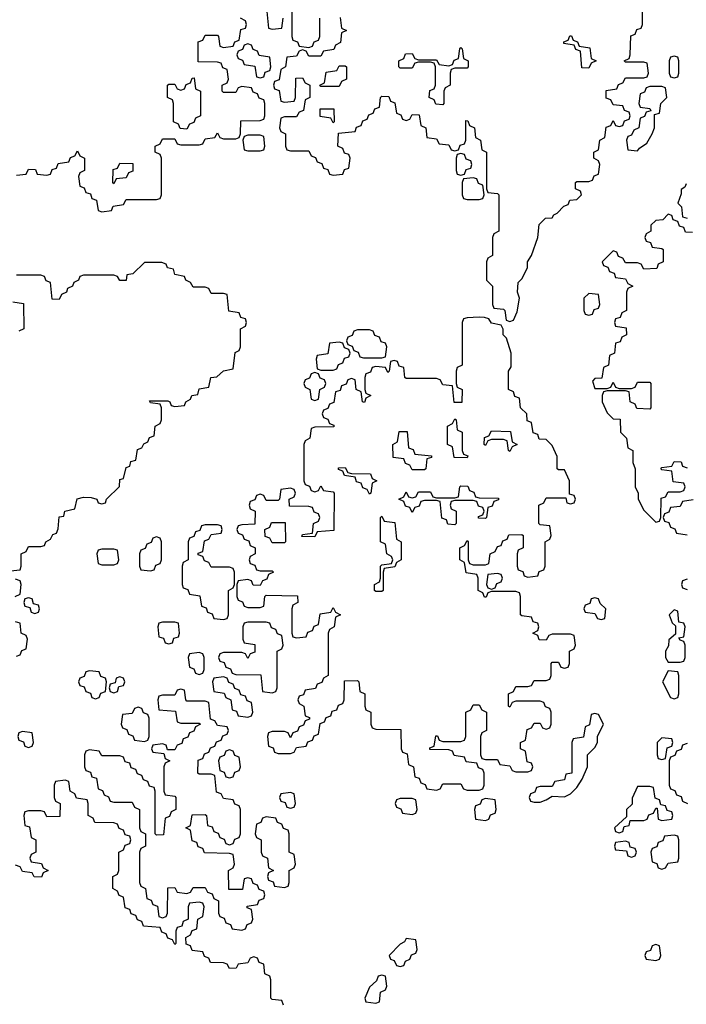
# Model space of a CAD drawing. Header units: inches. Extents: x 2777885 to 2884230, y 684484 to 829189.
# Tile 108 of 239: x 2787741 to 2789930, y 785210 to 788445. Entities that reach past the tile are written whole.
import ezdxf

# ---------------------------------------------------------------- set-up
doc = ezdxf.new("R2010")
doc.units = ezdxf.units.IN
doc.header["$MEASUREMENT"] = 0
doc.layers.add('C7788', color=7, linetype='Continuous')

msp = doc.modelspace()

# ---------------------------------------------------------------- linework, layer by layer
at = {"layer": 'C7788', "color": 6}
for points in [[(2788552.7, 788472.7), (2788558, 788418), (2788570, 788414), (2788602, 788418), (2788606, 788450)], [(2788792.7, 788452.7), (2788798, 788418), (2788814, 788410), (2788798, 788402), (2788794, 788370), (2788778, 788362), (2788772.7, 788347.3), (2788738, 788342), (2788730, 788326), (2788690, 788326), (2788682, 788342), (2788670, 788346), (2788658, 788342), (2788650, 788326), (2788618, 788322), (2788614, 788290), (2788598, 788282), (2788592.7, 788247.3), (2788578, 788242), (2788574, 788230), (2788578, 788218), (2788592.7, 788212.7), (2788598, 788178), (2788610, 788174), (2788642, 788178), (2788646, 788190), (2788647.3, 788252.7), (2788670, 788254), (2788678, 788238), (2788694, 788230), (2788694, 788190), (2788678, 788182), (2788672.7, 788147.3), (2788658, 788142), (2788650, 788126), (2788610, 788126), (2788598, 788122), (2788594, 788090), (2788598, 788078), (2788614, 788070), (2788614, 788030), (2788618, 788018), (2788630, 788014), (2788690, 788014), (2788698, 787998), (2788712.7, 787992.7), (2788718, 787978), (2788732.7, 787972.7), (2788738, 787958), (2788752.7, 787952.7), (2788758, 787938), (2788770, 787934), (2788802, 787938), (2788807.3, 787952.7), (2788822, 787958), (2788826, 787990), (2788822, 788002), (2788807.3, 788007.3), (2788802, 788022), (2788786, 788030), (2788787.3, 788072.7), (2788842, 788078), (2788847.3, 788092.7), (2788862, 788098), (2788867.3, 788112.7), (2788882, 788118), (2788887.3, 788132.7), (2788902, 788138), (2788907.3, 788152.7), (2788922, 788158), (2788926, 788190), (2788930, 788194), (2788952.7, 788192.7), (2788958, 788178), (2788972.7, 788172.7), (2788978, 788138), (2788992.7, 788132.7), (2788998, 788118), (2789010, 788114), (2789022, 788118), (2789030, 788134), (2789052.7, 788132.7), (2789058, 788098), (2789074, 788090), (2789078, 788058), (2789110, 788054), (2789118, 788038), (2789150, 788034), (2789158, 788018), (2789170, 788014), (2789182, 788018), (2789187.3, 788032.7), (2789202, 788038), (2789206, 788050), (2789206, 788114), (2789212.7, 788112.7), (2789218, 788098), (2789234, 788090), (2789238, 788058), (2789254, 788050), (2789258, 788018), (2789274, 788010), (2789274, 787890), (2789278, 787878), (2789310, 787874), (2789314, 787870), (2789314, 787750), (2789298, 787742), (2789294, 787730), (2789294, 787670), (2789278, 787662), (2789274, 787650), (2789274, 787590), (2789294, 787570), (2789294, 787510), (2789298, 787498), (2789330, 787494), (2789334, 787490), (2789338, 787458), (2789350, 787454), (2789362, 787458), (2789374.6, 787485.4), (2789382, 787530), (2789375.3, 787550), (2789378, 787582), (2789390, 787594), (2789408, 787630), (2789408, 787650), (2789422, 787670), (2789442, 787730), (2789447.3, 787772.7), (2789467.3, 787792.7), (2789490, 787794), (2789495.3, 787804.7), (2789506, 787810), (2789527.3, 787832.7), (2789542, 787838), (2789547.3, 787852.7), (2789570, 787854), (2789586, 787870), (2789582, 787882), (2789566, 787890), (2789566, 787910), (2789570, 787914), (2789610, 787914), (2789622, 787918), (2789627.3, 787932.7), (2789642, 787938), (2789646, 787970), (2789642, 787982), (2789626, 787990), (2789626, 788010), (2789642, 788018), (2789646, 788050), (2789662, 788058), (2789667.3, 788092.7), (2789682, 788098), (2789690, 788114), (2789698, 788098), (2789710, 788094), (2789722, 788098), (2789727.3, 788112.7), (2789742, 788118), (2789746, 788130), (2789742, 788142), (2789727.3, 788147.3), (2789722, 788162), (2789690, 788166), (2789682, 788182), (2789667.3, 788187.3), (2789667.3, 788212.7), (2789702, 788218), (2789707.3, 788232.7), (2789722, 788238), (2789730, 788254), (2789790, 788254), (2789802, 788258), (2789806, 788270), (2789802, 788302), (2789790, 788306), (2789730, 788306), (2789726, 788310), (2789742, 788318), (2789746, 788330), (2789747.3, 788392.7), (2789762, 788398), (2789767.3, 788412.7), (2789782, 788418), (2789786, 788430), (2789786, 788470)], [(2788634, 788470), (2788634, 788390), (2788638, 788378), (2788652.7, 788372.7), (2788658, 788358), (2788690, 788354), (2788702, 788358), (2788707.3, 788372.7), (2788722, 788378), (2788726, 788390), (2788726, 788450)], [(2787730, 787934), (2787762, 787938), (2787770, 787954), (2787792.7, 787952.7), (2787798, 787938), (2787830, 787934), (2787842, 787938), (2787847.3, 787952.7), (2787862, 787958), (2787867.3, 787972.7), (2787902, 787978), (2787907.3, 787992.7), (2787922, 787998), (2787930, 788014), (2787938, 787998), (2787954, 787990), (2787954, 787950), (2787938, 787942), (2787934, 787930), (2787938, 787898), (2787952.7, 787892.7), (2787958, 787878), (2787972.7, 787872.7), (2787978, 787858), (2787992.7, 787852.7), (2787998, 787818), (2788010, 787814), (2788042, 787818), (2788047.3, 787832.7), (2788082, 787838), (2788090, 787854), (2788190, 787854), (2788202, 787858), (2788206, 787870), (2788206, 787990), (2788202, 788002), (2788186, 788010), (2788186, 788030), (2788202, 788038), (2788210, 788054), (2788250, 788054), (2788258, 788038), (2788270, 788034), (2788330, 788034), (2788342, 788038), (2788350, 788054), (2788382, 788058), (2788390, 788074), (2788398, 788058), (2788410, 788054), (2788450, 788054), (2788462, 788058), (2788466, 788070), (2788467.3, 788112.7), (2788530, 788114), (2788542, 788118), (2788546, 788130), (2788546, 788170), (2788542, 788182), (2788527.3, 788187.3), (2788522, 788202), (2788507.3, 788207.3), (2788502, 788222), (2788470, 788226), (2788458, 788222), (2788450, 788206), (2788410, 788206), (2788406, 788210), (2788406, 788230), (2788422, 788238), (2788426, 788250), (2788422, 788282), (2788407.3, 788287.3), (2788402, 788302), (2788390, 788306), (2788327.3, 788307.3), (2788327.3, 788372.7), (2788342, 788378), (2788350, 788394), (2788390, 788394), (2788394, 788390), (2788398, 788358), (2788410, 788354), (2788442, 788358), (2788447.3, 788372.7), (2788462, 788378), (2788467.3, 788412.7), (2788482, 788418), (2788486, 788430), (2788482, 788442), (2788466, 788450)], [(2789930, 787906), (2789924.7, 787895.3), (2789912.7, 787887.3), (2789912.7, 787872.7), (2789902, 787842), (2789914, 787830), (2789918, 787798), (2789932.7, 787792.7)], [(2789950, 787746), (2789927.3, 787747.3), (2789922, 787762), (2789907.3, 787767.3), (2789902, 787782), (2789887.3, 787787.3), (2789882, 787802), (2789870, 787806), (2789852.7, 787787.3), (2789830, 787786), (2789814, 787770), (2789814, 787750), (2789798, 787742), (2789794, 787730), (2789798, 787718), (2789812.7, 787712.7), (2789818, 787698), (2789850, 787694), (2789854, 787690), (2789854, 787650), (2789838, 787642), (2789832.7, 787627.3), (2789790, 787626), (2789782, 787642), (2789770, 787646), (2789730, 787646), (2789722, 787662), (2789707.3, 787667.3), (2789702, 787682), (2789690, 787686), (2789654, 787650), (2789658, 787638), (2789672.7, 787632.7), (2789678, 787618), (2789692.7, 787612.7), (2789698, 787598), (2789730, 787594), (2789738, 787578), (2789754, 787570), (2789738, 787562), (2789734, 787550), (2789734, 787490), (2789718, 787482), (2789712.7, 787467.3), (2789698, 787462), (2789694, 787450), (2789698, 787438), (2789732.7, 787432.7), (2789734, 787410), (2789718, 787402), (2789712.7, 787387.3), (2789698, 787382), (2789694, 787350), (2789678, 787342), (2789674, 787310), (2789658, 787302), (2789652.7, 787267.3), (2789630, 787266), (2789622, 787258), (2789630, 787234), (2789670, 787234), (2789682, 787238), (2789690, 787254), (2789698, 787238), (2789710, 787234), (2789750, 787234), (2789762, 787238), (2789770, 787254), (2789810, 787254), (2789814, 787250), (2789814, 787170), (2789810, 787166), (2789767.3, 787167.3), (2789762, 787182), (2789746, 787190), (2789742, 787222), (2789730, 787226), (2789670, 787226), (2789658, 787222), (2789654, 787210), (2789654, 787190), (2789670, 787154), (2789690, 787134), (2789712.7, 787132.7), (2789714, 787090), (2789734, 787070), (2789738, 787038), (2789754, 787030), (2789754, 786990), (2789762, 786970), (2789762, 786910), (2789772, 786890), (2789772, 786870), (2789790, 786834), (2789830, 786794), (2789842, 786798), (2789846, 786810), (2789847.3, 786872.7), (2789862, 786878), (2789870, 786894), (2789910, 786894), (2789922, 786898), (2789926, 786910), (2789922, 786922), (2789887.3, 786927.3), (2789882, 786962), (2789850, 786966), (2789846, 786970), (2789850, 786974), (2789882, 786978), (2789890, 786994), (2789912.7, 786992.7), (2789918, 786978), (2789932.7, 786972.7)], [(2787710, 786634), (2787742, 786638), (2787746, 786650), (2787746, 786690), (2787762, 786698), (2787770, 786714), (2787810, 786714), (2787822, 786718), (2787826, 786730), (2787842, 786738), (2787850, 786754), (2787862, 786758), (2787867.3, 786772.7), (2787870, 786812), (2787886, 786814), (2787889.1, 786830.9), (2787922, 786838), (2787929.4, 786870.6), (2787950, 786876), (2787975.3, 786875.3), (2787994, 786870), (2787998, 786858), (2788010, 786854), (2788022, 786858), (2788026, 786870), (2788068, 786912), (2788070, 786934), (2788082, 786938), (2788090, 786974), (2788102, 786978), (2788106, 786994), (2788122, 786998), (2788127.3, 787032.7), (2788142, 787038), (2788148, 787052), (2788162, 787058), (2788167.3, 787072.7), (2788182, 787078), (2788186, 787110), (2788202, 787118), (2788206, 787130), (2788206, 787170), (2788202, 787182), (2788170, 787186), (2788167.3, 787192.7), (2788227.3, 787192.7), (2788234, 787190), (2788238, 787178), (2788250, 787174), (2788282, 787178), (2788286, 787190), (2788302, 787198), (2788306, 787210), (2788326, 787214), (2788330, 787232), (2788362, 787238), (2788368, 787270), (2788388, 787272), (2788410, 787292), (2788442, 787298), (2788448.4, 787351.6), (2788462, 787358), (2788466, 787370), (2788466, 787430), (2788482, 787438), (2788486, 787450), (2788482, 787462), (2788467.3, 787467.3), (2788462, 787482), (2788427.3, 787487.3), (2788422, 787542), (2788410, 787546), (2788370, 787546), (2788362, 787562), (2788350, 787566), (2788310, 787566), (2788302, 787582), (2788286, 787590), (2788282, 787602), (2788250, 787608), (2788246, 787626), (2788226, 787630), (2788222, 787642), (2788208, 787648), (2788150, 787648), (2788112, 787610), (2788092.7, 787607.3), (2788090, 787588), (2788070, 787588), (2788062, 787602), (2788050, 787606), (2787950, 787606), (2787938, 787602), (2787934, 787590), (2787918, 787582), (2787914, 787570), (2787898, 787562), (2787894, 787550), (2787878, 787542), (2787870, 787526), (2787847.3, 787527.3), (2787842, 787582), (2787827.3, 787587.3), (2787822, 787602), (2787810, 787606), (2787730, 787606)], [(2787718, 787518), (2787752.7, 787512.7), (2787754, 787430), (2787738, 787422)], [(2789952.7, 786867.3), (2789918, 786862), (2789910, 786846), (2789878, 786842), (2789872.7, 786827.3), (2789858, 786822), (2789854, 786810), (2789858, 786798), (2789872.7, 786792.7), (2789878, 786778), (2789892.7, 786772.7), (2789898, 786758), (2789932.7, 786752.7)], [(2787726, 786550), (2787742, 786558), (2787746, 786590), (2787742, 786602), (2787727.3, 786607.3)], [(2789932.7, 786607.3), (2789918, 786602), (2789914, 786590), (2789918, 786578), (2789932.7, 786572.7)], [(2787730, 786354), (2787742, 786358), (2787747.3, 786372.7), (2787762, 786378), (2787766, 786410), (2787762, 786422), (2787746, 786430), (2787742, 786462), (2787727.3, 786467.3)], [(2789932.7, 786067.3), (2789918, 786062), (2789912.7, 786047.3), (2789898, 786042), (2789892.7, 786027.3), (2789878, 786022), (2789874, 786010), (2789874, 785930), (2789878, 785918), (2789892.7, 785912.7), (2789898, 785898), (2789912.7, 785892.7), (2789918, 785878), (2789934, 785870)], [(2788607.3, 785207.3), (2788602, 785222), (2788570, 785226), (2788566, 785230), (2788566, 785290), (2788562, 785302), (2788546, 785310), (2788542, 785342), (2788527.3, 785347.3), (2788522, 785362), (2788510, 785366), (2788498, 785362), (2788490, 785346), (2788458, 785342), (2788451.6, 785328.4), (2788430, 785328), (2788422, 785342), (2788410, 785346), (2788367.3, 785347.3), (2788362, 785362), (2788347.3, 785367.3), (2788342, 785382), (2788307.3, 785387.3), (2788302, 785402), (2788287.3, 785407.3), (2788286, 785430), (2788302, 785438), (2788307.3, 785452.7), (2788322, 785458), (2788326, 785490), (2788342, 785498), (2788346, 785530), (2788342, 785542), (2788330, 785546), (2788298, 785542), (2788294, 785530), (2788294, 785490), (2788278, 785482), (2788272.7, 785467.3), (2788258, 785462), (2788254, 785450), (2788254, 785410), (2788250, 785406), (2788242, 785422), (2788227.3, 785427.3), (2788222, 785442), (2788207.3, 785447.3), (2788202, 785462), (2788147.3, 785467.3), (2788142, 785482), (2788127.3, 785487.3), (2788122, 785502), (2788107.3, 785507.3), (2788102, 785522), (2788087.3, 785527.3), (2788082, 785562), (2788067.3, 785567.3), (2788062, 785582), (2788046, 785590), (2788046, 785630), (2788062, 785638), (2788066, 785650), (2788066, 785710), (2788082, 785718), (2788087.3, 785732.7), (2788102, 785738), (2788106, 785750), (2788102, 785762), (2788087.3, 785767.3), (2788082, 785782), (2788067.3, 785787.3), (2788062, 785802), (2788050, 785806), (2787987.3, 785807.3), (2787982, 785822), (2787966, 785830), (2787966, 785870), (2787962, 785882), (2787927.3, 785887.3), (2787922, 785902), (2787906, 785910), (2787902, 785942), (2787890, 785946), (2787858, 785942), (2787854, 785930), (2787854, 785890), (2787858, 785878), (2787874, 785870), (2787872.7, 785827.3), (2787830, 785826), (2787822, 785842), (2787810, 785846), (2787770, 785846), (2787758, 785842), (2787754, 785830), (2787758, 785798), (2787772.7, 785792.7), (2787778, 785758), (2787794, 785750), (2787794, 785710), (2787778, 785702), (2787774, 785690), (2787778, 785678), (2787812.7, 785672.7), (2787818, 785658), (2787834, 785650), (2787818, 785642), (2787812.7, 785627.3), (2787788.4, 785628.4), (2787782, 785642), (2787750, 785646), (2787742, 785662), (2787727.3, 785667.3)]]:
    msp.add_lwpolyline(points, dxfattribs=at)
for points in [[(2788490, 788366), (2788478, 788362), (2788472.7, 788347.3), (2788458, 788342), (2788454, 788330), (2788458, 788318), (2788472.7, 788312.7), (2788478, 788298), (2788512.7, 788292.7), (2788518, 788258), (2788530, 788254), (2788542, 788258), (2788547.3, 788272.7), (2788562, 788278), (2788566, 788290), (2788562, 788322), (2788527.3, 788327.3), (2788522, 788342), (2788507.3, 788347.3), (2788502, 788362)], [(2789610, 788286), (2789587.3, 788287.3), (2789582, 788342), (2789567.3, 788347.3), (2789562, 788362), (2789527.3, 788367.3), (2789527.3, 788372.7), (2789542, 788378), (2789547.3, 788392.7), (2789552.7, 788392.7), (2789558, 788378), (2789572.7, 788372.7), (2789578, 788358), (2789612.7, 788352.7), (2789618, 788318), (2789634, 788310), (2789618, 788302)], [(2789130, 788166), (2789107.3, 788167.3), (2789102, 788182), (2789086, 788190), (2789087.3, 788212.7), (2789102, 788218), (2789106, 788230), (2789106, 788290), (2789102, 788302), (2789090, 788306), (2789050, 788306), (2789038, 788302), (2789030, 788286), (2788990, 788286), (2788986, 788290), (2788986, 788310), (2789002, 788318), (2789007.3, 788332.7), (2789030, 788334), (2789038, 788318), (2789050, 788314), (2789110, 788314), (2789118, 788298), (2789150, 788294), (2789162, 788298), (2789167.3, 788312.7), (2789182, 788318), (2789186, 788350), (2789190, 788354), (2789194, 788350), (2789198, 788318), (2789214, 788310), (2789214, 788290), (2789210, 788286), (2789170, 788286), (2789158, 788282), (2789154, 788270), (2789154, 788230), (2789138, 788222), (2789134, 788210), (2789134, 788170)], [(2789890, 788326), (2789878, 788322), (2789874, 788310), (2789874, 788270), (2789878, 788258), (2789890, 788254), (2789902, 788258), (2789906, 788270), (2789906, 788310), (2789902, 788322)], [(2788730, 788226), (2788726, 788230), (2788742, 788238), (2788747.3, 788272.7), (2788782, 788278), (2788790, 788294), (2788810, 788294), (2788814, 788290), (2788814, 788250), (2788798, 788242), (2788790, 788226)], [(2788290, 788086), (2788267.3, 788087.3), (2788262, 788102), (2788246, 788110), (2788246, 788170), (2788242, 788182), (2788226, 788190), (2788226, 788230), (2788230, 788234), (2788250, 788234), (2788258, 788218), (2788270, 788214), (2788282, 788218), (2788287.3, 788232.7), (2788302, 788238), (2788307.3, 788252.7), (2788314, 788254), (2788318, 788218), (2788334, 788210), (2788334, 788130), (2788318, 788122), (2788312.7, 788107.3), (2788298, 788102)], [(2789850, 788226), (2789810, 788226), (2789798, 788222), (2789792.7, 788207.3), (2789778, 788202), (2789774, 788170), (2789778, 788158), (2789810, 788154), (2789814, 788146), (2789798, 788142), (2789792.7, 788127.3), (2789778, 788122), (2789774, 788090), (2789758, 788082), (2789750, 788066), (2789738, 788062), (2789734, 788050), (2789738, 788018), (2789770, 788014), (2789776.4, 788023.6), (2789800.4, 788039.6), (2789818, 788070), (2789826, 788090), (2789826, 788134), (2789842, 788138), (2789846, 788170), (2789866, 788190), (2789862, 788222)], [(2788770, 788106), (2788762, 788122), (2788727.3, 788127.3), (2788727.3, 788152.7), (2788772.7, 788152.7), (2788774, 788110)], [(2788530, 788066), (2788490, 788066), (2788478, 788062), (2788474, 788050), (2788478, 788018), (2788490, 788014), (2788530, 788014), (2788542, 788018), (2788546, 788030), (2788542, 788062)], [(2789190, 788006), (2789178, 788002), (2789174, 787990), (2789174, 787950), (2789178, 787938), (2789190, 787934), (2789202, 787938), (2789207.3, 787952.7), (2789222, 787958), (2789226, 787970), (2789222, 787982), (2789207.3, 787987.3), (2789202, 788002)], [(2788050, 787906), (2788046, 787910), (2788047.3, 787952.7), (2788062, 787958), (2788070, 787974), (2788112.7, 787972.7), (2788112.7, 787947.3), (2788098, 787942), (2788090, 787926), (2788058, 787922)], [(2789230, 787926), (2789198, 787922), (2789194, 787910), (2789194, 787870), (2789198, 787858), (2789210, 787854), (2789250, 787854), (2789262, 787858), (2789266, 787870), (2789262, 787902), (2789247.3, 787907.3), (2789242, 787922)], [(2789610, 787546), (2789594, 787530), (2789594, 787490), (2789598, 787478), (2789610, 787474), (2789622, 787478), (2789627.3, 787492.7), (2789642, 787498), (2789646, 787510), (2789642, 787542)], [(2789250, 787468), (2789210, 787466), (2789198, 787462), (2789194, 787450), (2789194, 787310), (2789178, 787302), (2789174, 787290), (2789174, 787250), (2789178, 787238), (2789194, 787230), (2789192.7, 787187.3), (2789167.3, 787187.3), (2789162, 787242), (2789130, 787246), (2789122, 787262), (2789110, 787266), (2789010, 787266), (2789006, 787270), (2789002, 787302), (2788987.3, 787307.3), (2788982, 787322), (2788970, 787326), (2788958, 787322), (2788954, 787290), (2788950, 787286), (2788942, 787302), (2788910, 787306), (2788898, 787302), (2788892.7, 787287.3), (2788878, 787282), (2788874, 787270), (2788874, 787230), (2788878, 787218), (2788894, 787210), (2788878, 787202), (2788872.7, 787187.3), (2788866, 787190), (2788862, 787222), (2788846, 787230), (2788842, 787262), (2788830, 787266), (2788818, 787262), (2788812.7, 787247.3), (2788798, 787242), (2788792.7, 787227.3), (2788778, 787222), (2788772.7, 787187.3), (2788758, 787182), (2788752.7, 787167.3), (2788738, 787162), (2788734, 787150), (2788738, 787138), (2788752.7, 787132.7), (2788758, 787118), (2788772.7, 787112.7), (2788772.7, 787107.3), (2788710, 787106), (2788698, 787102), (2788694, 787070), (2788678, 787062), (2788674, 787050), (2788674, 786930), (2788678, 786918), (2788692.7, 786912.7), (2788698, 786898), (2788710, 786894), (2788722, 786898), (2788730, 786914), (2788738, 786898), (2788770, 786894), (2788774, 786890), (2788772.7, 786767.3), (2788718, 786762), (2788710, 786746), (2788667.3, 786747.3), (2788670, 786754), (2788702, 786758), (2788706, 786790), (2788722, 786798), (2788726, 786810), (2788722, 786822), (2788707.3, 786827.3), (2788702, 786842), (2788690, 786846), (2788627.3, 786847.3), (2788626, 786870), (2788642, 786878), (2788646, 786890), (2788642, 786902), (2788630, 786906), (2788598, 786902), (2788594, 786870), (2788590, 786866), (2788550, 786866), (2788542, 786882), (2788530, 786886), (2788518, 786882), (2788512.7, 786867.3), (2788498, 786862), (2788494, 786850), (2788498, 786838), (2788514, 786830), (2788512.7, 786787.3), (2788470, 786786), (2788458, 786782), (2788454, 786770), (2788458, 786758), (2788472.7, 786752.7), (2788478, 786738), (2788492.7, 786732.7), (2788498, 786718), (2788514, 786710), (2788514, 786690), (2788498, 786682), (2788494, 786670), (2788498, 786658), (2788512.7, 786652.7), (2788518, 786638), (2788530, 786634), (2788570, 786634), (2788574, 786630), (2788558, 786622), (2788552.7, 786607.3), (2788538, 786602), (2788530, 786586), (2788507.3, 786587.3), (2788502, 786602), (2788490, 786606), (2788458, 786602), (2788454, 786590), (2788454, 786550), (2788458, 786538), (2788472.7, 786532.7), (2788478, 786518), (2788490, 786514), (2788530, 786514), (2788542, 786518), (2788546, 786550), (2788550, 786554), (2788652.7, 786552.7), (2788654, 786530), (2788638, 786522), (2788634, 786510), (2788634, 786430), (2788638, 786418), (2788650, 786414), (2788682, 786418), (2788687.3, 786432.7), (2788702, 786438), (2788707.3, 786452.7), (2788722, 786458), (2788727.3, 786492.7), (2788762, 786498), (2788770, 786514), (2788778, 786498), (2788794, 786490), (2788778, 786482), (2788774, 786450), (2788758, 786442), (2788754, 786430), (2788754, 786290), (2788738, 786282), (2788732.7, 786267.3), (2788718, 786262), (2788712.7, 786247.3), (2788678, 786242), (2788672.7, 786227.3), (2788658, 786222), (2788654, 786210), (2788658, 786198), (2788674, 786190), (2788678, 786158), (2788692.7, 786152.7), (2788692.7, 786147.3), (2788678, 786142), (2788672.7, 786127.3), (2788658, 786122), (2788652.7, 786107.3), (2788638, 786102), (2788630, 786086), (2788622, 786102), (2788610, 786106), (2788570, 786106), (2788558, 786102), (2788554, 786090), (2788558, 786058), (2788572.7, 786052.7), (2788578, 786038), (2788590, 786034), (2788630, 786034), (2788642, 786038), (2788650, 786054), (2788682, 786058), (2788687.3, 786072.7), (2788702, 786078), (2788707.3, 786092.7), (2788722, 786098), (2788727.3, 786132.7), (2788742, 786138), (2788747.3, 786152.7), (2788762, 786158), (2788767.3, 786172.7), (2788782, 786178), (2788787.3, 786192.7), (2788802, 786198), (2788806, 786210), (2788807.3, 786272.7), (2788850, 786274), (2788854, 786270), (2788858, 786238), (2788874, 786230), (2788874, 786190), (2788878, 786178), (2788894, 786170), (2788894, 786130), (2788898, 786118), (2788910, 786114), (2788992.7, 786112.7), (2788994, 786050), (2788998, 786038), (2789012.7, 786032.7), (2789018, 785998), (2789034, 785990), (2789038, 785958), (2789052.7, 785952.7), (2789058, 785938), (2789072.7, 785932.7), (2789078, 785918), (2789110, 785914), (2789122, 785918), (2789130, 785934), (2789190, 785934), (2789198, 785918), (2789210, 785914), (2789250, 785914), (2789262, 785918), (2789266, 785930), (2789266, 785970), (2789262, 785982), (2789247.3, 785987.3), (2789242, 786002), (2789207.3, 786007.3), (2789202, 786022), (2789167.3, 786027.3), (2789162, 786042), (2789150, 786046), (2789087.3, 786047.3), (2789087.3, 786052.7), (2789102, 786058), (2789107.3, 786092.7), (2789112.7, 786092.7), (2789118, 786078), (2789130, 786074), (2789190, 786074), (2789202, 786078), (2789206, 786090), (2789206, 786170), (2789222, 786178), (2789230, 786194), (2789250, 786194), (2789258, 786178), (2789274, 786170), (2789274, 786110), (2789258, 786102), (2789254, 786090), (2789254, 786030), (2789258, 786018), (2789270, 786014), (2789310, 786014), (2789318, 785998), (2789350, 785994), (2789358, 785978), (2789370, 785974), (2789410, 785974), (2789422, 785978), (2789426, 785990), (2789422, 786002), (2789407.3, 786007.3), (2789402, 786042), (2789386, 786050), (2789386, 786070), (2789402, 786078), (2789407.3, 786112.7), (2789422, 786118), (2789430, 786134), (2789450, 786134), (2789458, 786118), (2789470, 786114), (2789482, 786118), (2789486, 786130), (2789486, 786170), (2789482, 786182), (2789467.3, 786187.3), (2789462, 786202), (2789450, 786206), (2789370, 786206), (2789358, 786202), (2789350, 786186), (2789346, 786190), (2789346, 786230), (2789362, 786238), (2789370, 786254), (2789410, 786254), (2789422, 786258), (2789430, 786274), (2789470, 786274), (2789482, 786278), (2789486, 786290), (2789486, 786330), (2789490, 786334), (2789510, 786334), (2789518, 786318), (2789530, 786314), (2789542, 786318), (2789546, 786330), (2789546, 786370), (2789562, 786378), (2789566, 786390), (2789562, 786422), (2789550, 786426), (2789490, 786426), (2789478, 786422), (2789470, 786406), (2789447.3, 786407.3), (2789442, 786422), (2789426, 786430), (2789442, 786438), (2789446, 786450), (2789442, 786462), (2789427.3, 786467.3), (2789422, 786482), (2789390, 786486), (2789386, 786490), (2789386, 786550), (2789382, 786562), (2789370, 786566), (2789290, 786566), (2789278, 786562), (2789272.7, 786547.3), (2789267.3, 786547.3), (2789262, 786562), (2789246, 786570), (2789246, 786610), (2789242, 786622), (2789207.3, 786627.3), (2789202, 786662), (2789186, 786670), (2789186, 786710), (2789202, 786718), (2789210, 786734), (2789214, 786730), (2789214, 786670), (2789218, 786658), (2789230, 786654), (2789270, 786654), (2789282, 786658), (2789286, 786690), (2789302, 786698), (2789310, 786714), (2789322, 786718), (2789327.3, 786732.7), (2789342, 786738), (2789347.3, 786752.7), (2789390, 786754), (2789394, 786750), (2789394, 786710), (2789378, 786702), (2789374, 786690), (2789374, 786650), (2789378, 786638), (2789392.7, 786632.7), (2789398, 786618), (2789410, 786614), (2789442, 786618), (2789447.3, 786632.7), (2789462, 786638), (2789466, 786650), (2789466, 786730), (2789482, 786738), (2789486, 786750), (2789482, 786782), (2789450, 786786), (2789446, 786790), (2789446, 786850), (2789462, 786858), (2789470, 786874), (2789534, 786874), (2789538, 786858), (2789550, 786854), (2789562, 786858), (2789566, 786870), (2789562, 786882), (2789546, 786886), (2789546, 786930), (2789530, 786966), (2789510, 786966), (2789506, 786970), (2789506, 787010), (2789490, 787046), (2789470, 787066), (2789447.3, 787067.3), (2789442, 787082), (2789427.3, 787087.3), (2789422, 787122), (2789407.3, 787127.3), (2789406, 787150), (2789386, 787170), (2789382, 787202), (2789367.3, 787207.3), (2789362, 787222), (2789346, 787230), (2789346, 787290), (2789355.3, 787304.7), (2789355.3, 787350), (2789339, 787399), (2789328.7, 787410), (2789328, 787428), (2789322, 787442), (2789290, 787448), (2789282, 787462), (2789267.3, 787467.3)], [(2788890, 787426), (2788850, 787426), (2788838, 787422), (2788832.7, 787407.3), (2788818, 787402), (2788814, 787390), (2788818, 787378), (2788832.7, 787372.7), (2788838, 787358), (2788852.7, 787352.7), (2788858, 787338), (2788870, 787334), (2788930, 787334), (2788942, 787338), (2788946, 787370), (2788942, 787382), (2788927.3, 787387.3), (2788922, 787402), (2788907.3, 787407.3), (2788902, 787422)], [(2788790, 787386), (2788758, 787382), (2788752.7, 787347.3), (2788718, 787342), (2788714, 787330), (2788718, 787298), (2788730, 787294), (2788770, 787294), (2788782, 787298), (2788787.3, 787312.7), (2788802, 787318), (2788807.3, 787332.7), (2788822, 787338), (2788826, 787350), (2788822, 787362), (2788807.3, 787367.3), (2788802, 787382)], [(2788710, 787286), (2788698, 787282), (2788692.7, 787267.3), (2788678, 787262), (2788674, 787250), (2788678, 787238), (2788694, 787230), (2788698, 787198), (2788710, 787194), (2788722, 787198), (2788726, 787230), (2788742, 787238), (2788746, 787250), (2788742, 787262), (2788727.3, 787267.3), (2788722, 787282)], [(2789210, 787006), (2789167.3, 787007.3), (2789162, 787042), (2789146, 787050), (2789146, 787110), (2789162, 787118), (2789170, 787134), (2789174, 787130), (2789178, 787098), (2789194, 787090), (2789194, 787030), (2789198, 787018), (2789212.7, 787012.7)], [(2789030, 786966), (2789022, 786982), (2789007.3, 786987.3), (2789002, 787002), (2788967.3, 787007.3), (2788966, 787050), (2788982, 787058), (2788987.3, 787092.7), (2789012.7, 787092.7), (2789018, 787038), (2789032.7, 787032.7), (2789038, 787018), (2789092.7, 787012.7), (2789092.7, 787007.3), (2789078, 787002), (2789074, 786970), (2789070, 786966)], [(2789350, 787026), (2789346, 787030), (2789342, 787062), (2789330, 787066), (2789290, 787066), (2789278, 787062), (2789270, 787046), (2789266, 787050), (2789267.3, 787072.7), (2789282, 787078), (2789290, 787094), (2789352.7, 787092.7), (2789358, 787058), (2789374, 787050), (2789358, 787042)], [(2788890, 786886), (2788882, 786902), (2788867.3, 786907.3), (2788862, 786922), (2788847.3, 786927.3), (2788842, 786942), (2788807.3, 786947.3), (2788802, 786962), (2788787.3, 786967.3), (2788787.3, 786972.7), (2788810, 786974), (2788818, 786958), (2788830, 786954), (2788892.7, 786952.7), (2788898, 786938), (2788914, 786930), (2788898, 786922), (2788894, 786890)], [(2789270, 786806), (2789247.3, 786807.3), (2789247.3, 786812.7), (2789262, 786818), (2789266, 786830), (2789262, 786842), (2789247.3, 786847.3), (2789242, 786862), (2789230, 786866), (2789170, 786866), (2789158, 786862), (2789154, 786850), (2789158, 786838), (2789174, 786830), (2789174, 786790), (2789170, 786786), (2789147.3, 786787.3), (2789142, 786802), (2789127.3, 786807.3), (2789122, 786862), (2789110, 786866), (2789070, 786866), (2789058, 786862), (2789052.7, 786847.3), (2789038, 786842), (2789030, 786826), (2789022, 786842), (2789007.3, 786847.3), (2789002, 786862), (2788986, 786870), (2789002, 786878), (2789010, 786894), (2789018, 786878), (2789030, 786874), (2789042, 786878), (2789050, 786894), (2789090, 786894), (2789098, 786878), (2789110, 786874), (2789170, 786874), (2789182, 786878), (2789186, 786910), (2789190, 786914), (2789212.7, 786912.7), (2789218, 786898), (2789232.7, 786892.7), (2789238, 786878), (2789250, 786874), (2789312.7, 786872.7), (2789312.7, 786867.3), (2789298, 786862), (2789292.7, 786847.3), (2789278, 786842), (2789274, 786810)], [(2788910, 786566), (2788906, 786570), (2788906, 786590), (2788922, 786598), (2788926, 786610), (2788926, 786650), (2788930, 786654), (2788962, 786658), (2788966, 786670), (2788962, 786682), (2788946, 786690), (2788942, 786722), (2788926, 786730), (2788926, 786810), (2788930, 786814), (2788938, 786798), (2788972.7, 786792.7), (2788978, 786738), (2788994, 786730), (2788994, 786670), (2788978, 786662), (2788972.7, 786647.3), (2788938, 786642), (2788934, 786630), (2788934, 786570), (2788930, 786566)], [(2788390, 786786), (2788350, 786786), (2788338, 786782), (2788332.7, 786767.3), (2788318, 786762), (2788312.7, 786747.3), (2788298, 786742), (2788294, 786730), (2788294, 786670), (2788278, 786662), (2788274, 786650), (2788274, 786590), (2788278, 786578), (2788292.7, 786572.7), (2788298, 786558), (2788332.7, 786552.7), (2788338, 786518), (2788352.7, 786512.7), (2788358, 786498), (2788372.7, 786492.7), (2788378, 786478), (2788410, 786474), (2788422, 786478), (2788426, 786490), (2788426, 786570), (2788442, 786578), (2788446, 786590), (2788446, 786630), (2788442, 786642), (2788430, 786646), (2788370, 786646), (2788362, 786662), (2788347.3, 786667.3), (2788342, 786682), (2788327.3, 786687.3), (2788327.3, 786692.7), (2788342, 786698), (2788347.3, 786732.7), (2788362, 786738), (2788370, 786754), (2788402, 786758), (2788406, 786770), (2788402, 786782)], [(2788570, 786726), (2788562, 786742), (2788547.3, 786747.3), (2788546, 786770), (2788562, 786778), (2788567.3, 786792.7), (2788612.7, 786792.7), (2788614, 786730), (2788610, 786726)], [(2788190, 786746), (2788178, 786742), (2788172.7, 786727.3), (2788158, 786722), (2788152.7, 786707.3), (2788138, 786702), (2788134, 786690), (2788134, 786650), (2788138, 786638), (2788170, 786634), (2788182, 786638), (2788187.3, 786652.7), (2788202, 786658), (2788206, 786670), (2788206, 786730), (2788202, 786742)], [(2788050, 786706), (2788010, 786706), (2787998, 786702), (2787994, 786690), (2787998, 786658), (2788010, 786654), (2788050, 786654), (2788062, 786658), (2788066, 786670), (2788062, 786702)], [(2789310, 786626), (2789278, 786622), (2789274, 786590), (2789278, 786578), (2789290, 786574), (2789302, 786578), (2789307.3, 786592.7), (2789322, 786598), (2789326, 786610), (2789322, 786622)], [(2787770, 786546), (2787758, 786542), (2787754, 786530), (2787758, 786518), (2787774, 786514), (2787778, 786498), (2787790, 786494), (2787802, 786498), (2787806, 786510), (2787802, 786522), (2787786, 786526), (2787782, 786542)], [(2789630, 786546), (2789618, 786542), (2789612.7, 786527.3), (2789598, 786522), (2789594, 786510), (2789598, 786498), (2789630, 786494), (2789638, 786478), (2789650, 786474), (2789662, 786478), (2789666, 786510), (2789647.3, 786527.3), (2789642, 786542)], [(2789890, 786506), (2789874, 786490), (2789883.6, 786463.6), (2789894, 786454), (2789894, 786426), (2789872.7, 786407.3), (2789871.6, 786388.4), (2789862, 786370), (2789862, 786350), (2789870, 786334), (2789910, 786334), (2789922, 786338), (2789926, 786350), (2789926, 786390), (2789922, 786402), (2789910, 786406), (2789906, 786414), (2789922, 786418), (2789926, 786450), (2789922, 786462), (2789906, 786466), (2789902, 786502)], [(2788250, 786466), (2788210, 786466), (2788198, 786462), (2788194, 786450), (2788198, 786418), (2788212.7, 786412.7), (2788218, 786398), (2788230, 786394), (2788242, 786398), (2788247.3, 786412.7), (2788262, 786418), (2788266, 786430), (2788262, 786462)], [(2788550, 786466), (2788490, 786466), (2788478, 786462), (2788474, 786450), (2788474, 786410), (2788478, 786398), (2788512.7, 786392.7), (2788512.7, 786367.3), (2788498, 786362), (2788490, 786346), (2788482, 786362), (2788470, 786366), (2788410, 786366), (2788398, 786362), (2788394, 786350), (2788398, 786338), (2788412.7, 786332.7), (2788418, 786318), (2788432.7, 786312.7), (2788438, 786298), (2788450, 786294), (2788532.7, 786292.7), (2788538, 786238), (2788570, 786234), (2788582, 786238), (2788586, 786250), (2788586, 786370), (2788602, 786378), (2788606, 786390), (2788602, 786422), (2788587.3, 786427.3), (2788582, 786442), (2788567.3, 786447.3), (2788562, 786462)], [(2788330, 786366), (2788298, 786362), (2788294, 786350), (2788298, 786318), (2788312.7, 786312.7), (2788318, 786298), (2788330, 786294), (2788342, 786298), (2788346, 786310), (2788346, 786350), (2788342, 786362)], [(2787970, 786306), (2787958, 786302), (2787952.7, 786287.3), (2787938, 786282), (2787934, 786270), (2787938, 786258), (2787952.7, 786252.7), (2787958, 786238), (2787972.7, 786232.7), (2787978, 786218), (2787990, 786214), (2788002, 786218), (2788007.3, 786232.7), (2788022, 786238), (2788026, 786270), (2788022, 786282), (2788007.3, 786287.3), (2788002, 786302)], [(2789870, 786306), (2789852, 786270), (2789878, 786218), (2789890, 786214), (2789902, 786218), (2789906, 786230), (2789906, 786290), (2789902, 786302)], [(2788070, 786286), (2788058, 786282), (2788054, 786266), (2788038, 786262), (2788034, 786250), (2788038, 786238), (2788050, 786234), (2788062, 786238), (2788066, 786254), (2788082, 786258), (2788086, 786270), (2788082, 786282)], [(2788410, 786286), (2788378, 786282), (2788374, 786270), (2788378, 786238), (2788412.7, 786232.7), (2788418, 786218), (2788434, 786210), (2788438, 786178), (2788452.7, 786172.7), (2788458, 786158), (2788490, 786154), (2788502, 786158), (2788506, 786170), (2788502, 786202), (2788487.3, 786207.3), (2788482, 786222), (2788467.3, 786227.3), (2788462, 786242), (2788447.3, 786247.3), (2788442, 786262), (2788427.3, 786267.3), (2788422, 786282)], [(2788270, 786246), (2788258, 786242), (2788250, 786226), (2788210, 786226), (2788198, 786222), (2788194, 786210), (2788198, 786178), (2788252.7, 786172.7), (2788258, 786138), (2788270, 786134), (2788330, 786134), (2788334, 786130), (2788318, 786122), (2788312.7, 786107.3), (2788298, 786102), (2788292.7, 786087.3), (2788278, 786082), (2788272.7, 786067.3), (2788258, 786062), (2788250, 786046), (2788226, 786046), (2788222, 786062), (2788210, 786066), (2788178, 786062), (2788174, 786050), (2788178, 786038), (2788214, 786034), (2788218, 786018), (2788234, 786010), (2788218, 786002), (2788214, 785990), (2788214, 785910), (2788218, 785898), (2788250, 785894), (2788254, 785890), (2788254, 785850), (2788238, 785842), (2788232.7, 785827.3), (2788218, 785822), (2788212.7, 785767.3), (2788190, 785766), (2788186, 785770), (2788186, 785910), (2788182, 785922), (2788167.3, 785927.3), (2788162, 785942), (2788147.3, 785947.3), (2788142, 785962), (2788127.3, 785967.3), (2788122, 785982), (2788107.3, 785987.3), (2788102, 786002), (2788087.3, 786007.3), (2788082, 786022), (2788070, 786026), (2788010, 786026), (2788002, 786042), (2787970, 786046), (2787958, 786042), (2787954, 786030), (2787954, 785990), (2787958, 785978), (2787972.7, 785972.7), (2787978, 785958), (2787992.7, 785952.7), (2787998, 785918), (2788012.7, 785912.7), (2788018, 785898), (2788032, 785892), (2788038, 785878), (2788050, 785874), (2788110, 785874), (2788118, 785858), (2788134, 785850), (2788134, 785790), (2788138, 785778), (2788154, 785770), (2788154, 785730), (2788138, 785722), (2788134, 785710), (2788134, 785610), (2788138, 785598), (2788154, 785590), (2788158, 785558), (2788172.7, 785552.7), (2788178, 785538), (2788192.7, 785532.7), (2788198, 785498), (2788210, 785494), (2788222, 785498), (2788226, 785510), (2788227.3, 785592.7), (2788250, 785594), (2788258, 785578), (2788290, 785574), (2788302, 785578), (2788310, 785594), (2788350, 785594), (2788358, 785578), (2788372.7, 785572.7), (2788378, 785558), (2788394, 785550), (2788394, 785510), (2788398, 785498), (2788412.7, 785492.7), (2788418, 785478), (2788432.7, 785472.7), (2788438, 785458), (2788470, 785454), (2788482, 785458), (2788487.3, 785472.7), (2788502, 785478), (2788506, 785490), (2788502, 785522), (2788487.3, 785527.3), (2788487.3, 785532.7), (2788522, 785538), (2788527.3, 785552.7), (2788542, 785558), (2788546, 785570), (2788542, 785582), (2788527.3, 785587.3), (2788522, 785602), (2788507.3, 785607.3), (2788502, 785622), (2788490, 785626), (2788478, 785622), (2788472.7, 785587.3), (2788427.3, 785587.3), (2788426, 785650), (2788442, 785658), (2788446, 785670), (2788442, 785702), (2788430, 785706), (2788347.3, 785707.3), (2788342, 785722), (2788327.3, 785727.3), (2788322, 785742), (2788307.3, 785747.3), (2788302, 785782), (2788286, 785790), (2788302, 785798), (2788307.3, 785832.7), (2788350, 785834), (2788354, 785830), (2788358, 785798), (2788372.7, 785792.7), (2788378, 785778), (2788392.7, 785772.7), (2788398, 785758), (2788412.7, 785752.7), (2788418, 785738), (2788430, 785734), (2788442, 785738), (2788447.3, 785752.7), (2788462, 785758), (2788466, 785770), (2788466, 785850), (2788462, 785862), (2788447.3, 785867.3), (2788442, 785882), (2788410, 785886), (2788402, 785902), (2788387.3, 785907.3), (2788382, 785962), (2788370, 785966), (2788330, 785966), (2788326, 785970), (2788327.3, 786012.7), (2788342, 786018), (2788347.3, 786032.7), (2788362, 786038), (2788367.3, 786052.7), (2788382, 786058), (2788387.3, 786072.7), (2788402, 786078), (2788407.3, 786092.7), (2788422, 786098), (2788426, 786110), (2788422, 786122), (2788390, 786126), (2788382, 786142), (2788367.3, 786147.3), (2788362, 786202), (2788350, 786206), (2788290, 786206), (2788286, 786210), (2788282, 786242)], [(2788130, 786186), (2788118, 786182), (2788110, 786166), (2788078, 786162), (2788074, 786130), (2788078, 786118), (2788092.7, 786112.7), (2788098, 786098), (2788112.7, 786092.7), (2788118, 786078), (2788150, 786074), (2788162, 786078), (2788166, 786090), (2788166, 786150), (2788162, 786162), (2788147.3, 786167.3), (2788142, 786182)], [(2789630, 786166), (2789618, 786162), (2789611.6, 786128.4), (2789598, 786122), (2789592.7, 786087.3), (2789558, 786082), (2789554, 786070), (2789554, 785970), (2789534, 785966), (2789530, 785948), (2789498, 785942), (2789490, 785926), (2789450, 785926), (2789438, 785922), (2789432.7, 785907.3), (2789418, 785902), (2789414, 785890), (2789418, 785878), (2789430, 785874), (2789450, 785874), (2789470, 785882), (2789490, 785894), (2789530, 785892), (2789550, 785902), (2789570, 785922), (2789588, 785950), (2789606, 785990), (2789606, 786030), (2789630, 786054), (2789638, 786070), (2789638, 786090), (2789658, 786130), (2789642, 786162)], [(2787750, 786106), (2787738, 786102), (2787734, 786090), (2787738, 786078), (2787752.7, 786072.7), (2787758, 786058), (2787770, 786054), (2787782, 786058), (2787786, 786070), (2787782, 786102)], [(2789850, 786086), (2789834, 786070), (2789834, 786030), (2789838, 786018), (2789850, 786014), (2789862, 786018), (2789867.3, 786052.7), (2789882, 786058), (2789886, 786070), (2789882, 786082)], [(2788430, 786046), (2788418, 786042), (2788412.7, 786027.3), (2788398, 786022), (2788394, 786010), (2788398, 785978), (2788412.7, 785972.7), (2788418, 785958), (2788430, 785954), (2788442, 785958), (2788447.3, 785972.7), (2788462, 785978), (2788466, 785990), (2788462, 786022), (2788447.3, 786027.3), (2788442, 786042)], [(2788630, 785906), (2788598, 785902), (2788594, 785890), (2788598, 785878), (2788612.7, 785872.7), (2788618, 785858), (2788630, 785854), (2788642, 785858), (2788646, 785870), (2788642, 785902)], [(2789810, 785926), (2789770, 785926), (2789752.7, 785887.3), (2789752, 785868), (2789734, 785850), (2789734, 785826), (2789694, 785790), (2789698, 785778), (2789710, 785774), (2789722, 785778), (2789726, 785794), (2789742, 785798), (2789746, 785814), (2789790, 785814), (2789802, 785818), (2789807.3, 785832.7), (2789822, 785838), (2789830, 785854), (2789834, 785854), (2789838, 785818), (2789850, 785814), (2789882, 785818), (2789886, 785830), (2789882, 785842), (2789867.3, 785847.3), (2789862, 785862), (2789846, 785866), (2789842, 785882), (2789827.3, 785887.3), (2789822, 785922)], [(2789030, 785886), (2788990, 785886), (2788978, 785882), (2788974, 785870), (2788978, 785858), (2788992.7, 785852.7), (2788998, 785838), (2789030, 785834), (2789042, 785838), (2789046, 785850), (2789042, 785882)], [(2789270, 785886), (2789258, 785882), (2789252.7, 785867.3), (2789238, 785862), (2789234, 785850), (2789238, 785818), (2789270, 785814), (2789282, 785818), (2789287.3, 785832.7), (2789302, 785838), (2789306, 785850), (2789302, 785882)], [(2788550, 785826), (2788538, 785822), (2788532.7, 785807.3), (2788518, 785802), (2788514, 785770), (2788518, 785758), (2788534, 785750), (2788534, 785710), (2788538, 785698), (2788554, 785690), (2788558, 785658), (2788574, 785650), (2788558, 785642), (2788554, 785630), (2788558, 785618), (2788572.7, 785612.7), (2788578, 785598), (2788610, 785594), (2788622, 785598), (2788626, 785610), (2788626, 785650), (2788642, 785658), (2788646, 785670), (2788642, 785702), (2788626, 785710), (2788626, 785770), (2788622, 785782), (2788607.3, 785787.3), (2788602, 785802), (2788587.3, 785807.3), (2788582, 785822)], [(2789730, 785746), (2789698, 785742), (2789694, 785730), (2789698, 785718), (2789734, 785714), (2789738, 785698), (2789750, 785694), (2789762, 785698), (2789766, 785710), (2789762, 785722), (2789746, 785726), (2789742, 785742)], [(2789890, 785766), (2789858, 785762), (2789852.7, 785747.3), (2789838, 785742), (2789832.7, 785727.3), (2789818, 785722), (2789814, 785710), (2789818, 785678), (2789832.7, 785672.7), (2789838, 785658), (2789850, 785654), (2789862, 785658), (2789870, 785674), (2789902, 785678), (2789906, 785690), (2789906, 785750), (2789902, 785762)], [(2789010, 785426), (2789004.7, 785415.3), (2788990, 785408), (2788954, 785370), (2788958, 785358), (2788970, 785354), (2788978, 785338), (2788990, 785334), (2789002, 785338), (2789008, 785352), (2789022, 785358), (2789027.3, 785372.7), (2789042, 785378), (2789046, 785390), (2789042, 785422)], [(2789830, 785406), (2789818, 785402), (2789812.7, 785387.3), (2789798, 785382), (2789794, 785370), (2789798, 785358), (2789830, 785354), (2789842, 785358), (2789846, 785370), (2789842, 785402)], [(2788930, 785306), (2788918, 785302), (2788912.7, 785287.3), (2788890, 785266), (2788874, 785230), (2788878, 785218), (2788910, 785214), (2788922, 785218), (2788926, 785250), (2788942, 785258), (2788946, 785270), (2788942, 785302)]]:
    msp.add_lwpolyline(points, close=True, dxfattribs=at)

doc.saveas('drawing.dxf')
